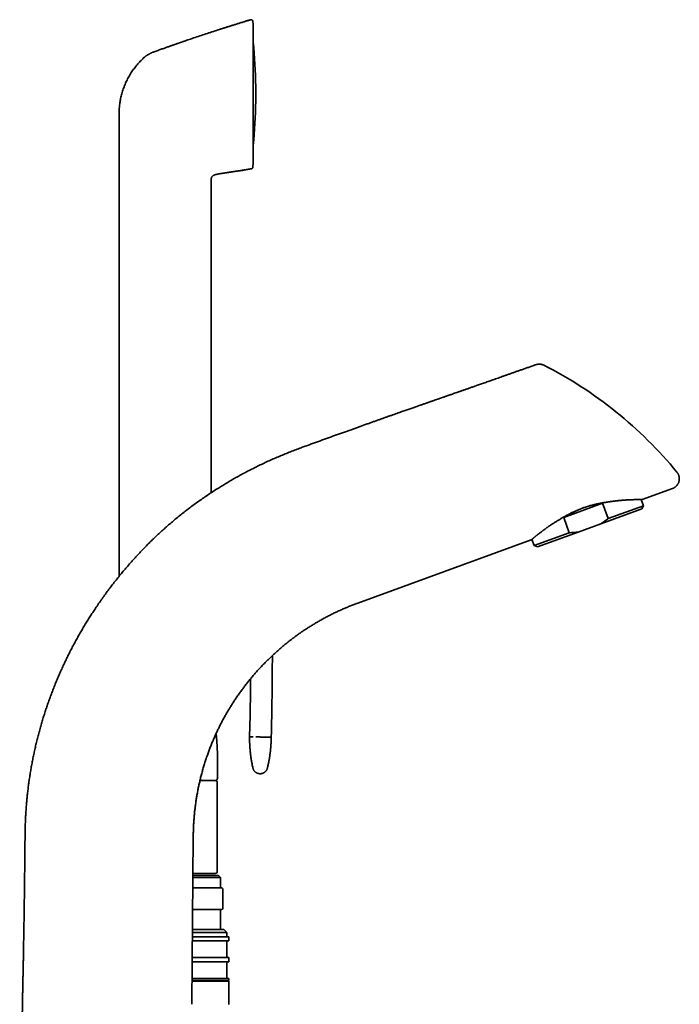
# Model space of a CAD drawing. Header units: millimetres. Extents: x 8 to 756, y 12 to 1057.
# Tile 28 of 28: x 597 to 756, y 821 to 1057. Entities that reach past the tile are written whole.
import ezdxf

# ---------------------------------------------------------------- set-up
doc = ezdxf.new("R2010")
doc.units = ezdxf.units.MM

msp = doc.modelspace()

# ---------------------------------------------------------------- linework, layer by layer
at = {"color": 7, "linetype": 'Continuous', "lineweight": 35}
for p, q in [((653.32, 1055.99), (653.26, 1056.62)), ((653.32, 1055.98), (653.26, 1056.61)), ((653.32, 1055.96), (653.32, 1055.97)), ((653.33, 1022.56), (653.33, 1055.96)), ((653.91, 1037.49), (653.91, 1041.02)), ((621.1, 1034.44), (621.1, 1021.78)), ((621.1, 1021.78), (621.1, 923.4)), ((653.23, 1021.67), (653.25, 1021.78)), ((653.24, 1021.78), (653.32, 1022.54)), ((653.25, 1021.78), (653.32, 1022.53)), ((653.32, 1022.55), (653.32, 1022.56)), ((643.25, 1018.99), (643.26, 1019.05)), ((645.08, 1020.04), (645.13, 1020.05)), ((645.08, 1020.04), (645.13, 1020.05)), ((652.82, 1021.24), (652.82, 1021.25)), ((643.22, 943.49), (643.22, 1018.59)), ((643.23, 1018.88), (643.24, 1018.93)), ((753.99, 944.49), (746.68, 941.83)), ((737.23, 940.96), (727.88, 937.56)), ((737.23, 940.96), (738.57, 937.3)), ((747, 940.37), (746.47, 941.83)), ((746.64, 939.6), (736.82, 936.02)), ((738.57, 937.3), (747, 940.37)), ((746.64, 939.6), (747, 940.37)), ((729.22, 933.89), (727.88, 937.56)), ((720.78, 930.82), (729.22, 933.89)), ((731.38, 934.04), (721.55, 930.46)), ((736.82, 936.02), (731.38, 934.04)), ((720.09, 932.15), (678.4, 916.97)), ((720.25, 932.28), (720.78, 930.82)), ((720.78, 930.82), (721.55, 930.46)), ((644.72, 874.88), (644.72, 877.38)), ((644.69, 852.58), (644.69, 873.88)), ((644.19, 852.08), (638.84, 852.08)), ((638.84, 851.58), (644.99, 851.58)), ((645.49, 851.08), (644.99, 851.58)), ((645.49, 851.08), (638.83, 851.08)), ((645.49, 848.58), (645.49, 851.08)), ((638.81, 848.58), (645.69, 848.58)), ((645.99, 843.68), (645.99, 848.28)), ((645.69, 843.38), (638.77, 843.38)), ((645.49, 838.58), (645.49, 843.38)), ((646.99, 837.88), (638.72, 837.88)), ((638.73, 838.58), (646.29, 838.58)), ((646.99, 837.88), (646.29, 838.58)), ((646.99, 836.88), (646.99, 837.88)), ((647.49, 835.88), (638.7, 835.88)), ((638.71, 836.88), (647.49, 836.88)), ((646.99, 831.88), (646.99, 835.88)), ((647.49, 835.88), (647.49, 836.88)), ((647.49, 830.88), (638.66, 830.88)), ((647.49, 831.88), (638.67, 831.88)), ((646.99, 826.88), (646.99, 830.88)), ((647.49, 830.88), (647.49, 831.88)), ((647.49, 826.88), (638.62, 826.88)), ((647.49, 826.38), (638.62, 826.38)), ((647.49, 826.18), (638.62, 826.18)), ((646.99, 826.18), (646.99, 826.38)), ((647.49, 826.38), (647.49, 826.88)), ((647.49, 820.58), (647.49, 826.18))]:
    msp.add_line(p, q, dxfattribs=at)
at = {"color": 7, "linetype": 'Continuous', "lineweight": 35, "flags": 128}
msp.add_lwpolyline([(638.57, 820.65), (638.74, 840.88), (638.92, 861.11)], dxfattribs=at)
at = {"color": 7, "linetype": 'Continuous', "lineweight": 35}
for centre, radius, start, end in [((653.03, 1055.96), 0.3, 0, 2.4258), ((523.92, 1039.26), 130, 0.7841, 5.477), ((652.91, 1041.02), 1, 0, 0.7841), ((523.92, 1039.26), 130, 354.523, 359.2159), ((652.91, 1037.49), 1, 359.2159, 0), ((653.03, 1022.56), 0.3, 356.1665, 0), ((677.79, 884.96), 100, 39.3922, 63.0414), ((-127.67, 905.56), 785.58, 358.48658, 359.91436), ((644.22, 874.88), 0.5, 270, 0), ((644.19, 873.88), 0.5, 0, 90), ((644.19, 852.58), 0.5, 270, 0), ((645.69, 848.28), 0.3, 0, 90), ((645.69, 843.68), 0.3, 270, 0)]:
    msp.add_arc(centre, radius, start, end, dxfattribs=at)
msp.add_ellipse((735.14, 932.17), major_axis=(13.11, 4.77), ratio=0.578947, start_param=1.206076, end_param=1.935516, dxfattribs=at)
for points, knots in [([(652.61, 1057.04), (651.63, 1056.74), (649.66, 1056.13), (646.71, 1055.2), (643.77, 1054.25), (640.84, 1053.28), (638.52, 1052.51), (637.18, 1052.05), (636.82, 1051.92)], [0, 0, 0, 0, 0.186137, 0.372274, 0.558412, 0.744549, 0.930686, 1, 1, 1, 1]), ([(652.61, 1057.04), (652.56, 1057.02), (652.34, 1056.95), (651.97, 1056.84), (651.5, 1056.7), (651.06, 1056.56), (650.63, 1056.42), (650.22, 1056.3), (649.83, 1056.18), (649.45, 1056.06), (649.1, 1055.95), (648.75, 1055.84), (648.42, 1055.73), (648.11, 1055.64), (647.82, 1055.54), (647.54, 1055.46), (647.28, 1055.37), (647.05, 1055.3), (646.84, 1055.23), (646.65, 1055.17), (646.48, 1055.12), (646.32, 1055.07), (646.17, 1055.02), (646.04, 1054.98), (645.93, 1054.94), (645.82, 1054.91), (645.74, 1054.88), (645.67, 1054.86), (645.62, 1054.84), (645.57, 1054.83), (645.54, 1054.81), (645.49, 1054.8), (645.44, 1054.78), (645.38, 1054.77), (645.33, 1054.75), (645.28, 1054.74), (645.26, 1054.73), (645.24, 1054.73)], [0, 0, 0, 0, 0.021822, 0.08535, 0.146601, 0.205576, 0.262274, 0.315743, 0.367018, 0.416096, 0.462979, 0.508556, 0.551847, 0.592852, 0.631572, 0.668006, 0.702155, 0.734018, 0.76048, 0.785128, 0.807962, 0.828982, 0.848189, 0.865287, 0.880636, 0.894235, 0.906085, 0.913897, 0.920712, 0.92701, 0.931677, 0.936388, 0.946246, 0.957175, 0.969599, 0.983809, 1, 1, 1, 1]), ([(653.26, 1056.62), (653.26, 1056.63), (653.25, 1056.67), (653.24, 1056.72), (653.22, 1056.77), (653.19, 1056.81), (653.16, 1056.86), (653.13, 1056.91), (653.08, 1056.95), (653.04, 1056.98), (652.99, 1057.01), (652.93, 1057.03), (652.88, 1057.05), (652.82, 1057.06), (652.77, 1057.07), (652.71, 1057.06), (652.66, 1057.06), (652.63, 1057.05), (652.61, 1057.04)], [0, 0, 0, 0, 0.05595, 0.11427, 0.174787, 0.237264, 0.301403, 0.366849, 0.433195, 0.5, 0.566805, 0.633151, 0.698597, 0.762736, 0.825213, 0.88573, 0.94405, 1, 1, 1, 1]), ([(652.61, 1057.04), (652.61, 1057.04), (652.61, 1057.04), (652.61, 1057.04), (652.61, 1057.04), (652.61, 1057.04)], [0, 0, 0, 0, 0.298993, 0.668604, 1, 1, 1, 1]), ([(636.82, 1051.93), (636.81, 1051.92), (636.79, 1051.91), (636.75, 1051.9), (636.72, 1051.89), (636.69, 1051.88), (636.67, 1051.87), (636.64, 1051.86), (636.62, 1051.85), (636.6, 1051.84), (636.57, 1051.83), (636.54, 1051.82), (636.5, 1051.81), (636.44, 1051.79), (636.37, 1051.76), (636.28, 1051.73), (636.17, 1051.7), (636.05, 1051.66), (635.92, 1051.61), (635.77, 1051.56), (635.61, 1051.5), (635.44, 1051.44), (635.25, 1051.38), (635.04, 1051.31), (634.8, 1051.22), (634.54, 1051.13), (634.25, 1051.03), (633.95, 1050.93), (633.64, 1050.82), (633.31, 1050.7), (632.96, 1050.58), (632.6, 1050.45), (632.22, 1050.32), (631.81, 1050.18), (631.39, 1050.03), (630.95, 1049.87), (630.49, 1049.7), (630.01, 1049.53), (629.57, 1049.37), (629.28, 1049.27), (629.16, 1049.23)], [0, 0, 0, 0, 0.012991, 0.024222, 0.03372, 0.039732, 0.044821, 0.049035, 0.052455, 0.055234, 0.058539, 0.062676, 0.067773, 0.075011, 0.083582, 0.095234, 0.10869, 0.12395, 0.141015, 0.159885, 0.180174, 0.202203, 0.225973, 0.251483, 0.282699, 0.316177, 0.351918, 0.389922, 0.430189, 0.47194, 0.515873, 0.561988, 0.610286, 0.661819, 0.715624, 0.7717, 0.830048, 0.890668, 0.953559, 1, 1, 1, 1]), ([(622.31, 1040.98), (622.38, 1041.16), (622.53, 1041.52), (622.76, 1042.05), (623.02, 1042.58), (623.28, 1043.1), (623.57, 1043.61), (623.87, 1044.1), (624.19, 1044.59), (624.52, 1045.07), (624.87, 1045.54), (625.23, 1046), (625.61, 1046.44), (626, 1046.88), (626.4, 1047.3), (626.68, 1047.56), (626.82, 1047.7)], [0, 0, 0, 0, 0.071429, 0.142858, 0.214286, 0.285714, 0.357143, 0.428572, 0.500001, 0.571431, 0.642859, 0.714287, 0.785714, 0.857142, 0.928571, 1, 1, 1, 1]), ([(628.72, 1049.04), (628.66, 1049.01), (628.54, 1048.95), (628.38, 1048.86), (628.23, 1048.77), (628.12, 1048.71), (628.05, 1048.66), (628.01, 1048.64), (627.98, 1048.62), (627.94, 1048.6), (627.91, 1048.58), (627.87, 1048.55), (627.82, 1048.52), (627.76, 1048.48), (627.68, 1048.43), (627.61, 1048.37), (627.52, 1048.3), (627.42, 1048.23), (627.33, 1048.16), (627.25, 1048.09), (627.15, 1048), (627, 1047.87), (626.88, 1047.76), (626.82, 1047.7)], [0, 0, 0, 0, 0.08756, 0.168985, 0.244014, 0.31247, 0.33131, 0.349591, 0.367313, 0.38448, 0.401093, 0.416222, 0.443748, 0.479373, 0.514938, 0.556065, 0.602781, 0.655122, 0.71313, 0.751284, 0.789497, 0.894789, 1, 1, 1, 1]), ([(628.72, 1049.04), (628.79, 1049.08), (628.94, 1049.15), (629.09, 1049.2), (629.16, 1049.23)], [0, 0, 0, 0, 0.5004397, 1, 1, 1, 1]), ([(629.16, 1049.23), (629.16, 1049.23), (629.16, 1049.23), (629.16, 1049.23), (629.16, 1049.23)], [0, 0, 0, 0, 0.455531, 1, 1, 1, 1]), ([(621.1, 1034.44), (621.1, 1034.62), (621.1, 1034.98), (621.13, 1035.51), (621.17, 1036.04), (621.22, 1036.58), (621.29, 1037.11), (621.38, 1037.63), (621.48, 1038.18), (621.61, 1038.73), (621.76, 1039.3), (621.92, 1039.87), (622.11, 1040.43), (622.24, 1040.79), (622.31, 1040.98)], [0, 0, 0, 0, 0.08, 0.160001, 0.240001, 0.320002, 0.400002, 0.480002, 0.560001, 0.648001, 0.736, 0.824, 0.912, 1, 1, 1, 1]), ([(652.82, 1021.24), (652.85, 1021.25), (652.9, 1021.26), (652.98, 1021.3), (653.06, 1021.35), (653.12, 1021.41), (653.17, 1021.48), (653.2, 1021.55), (653.23, 1021.62), (653.23, 1021.67), (653.23, 1021.69)], [0, 0, 0, 0, 0.132564, 0.267022, 0.401143, 0.532718, 0.659763, 0.780677, 0.894313, 1, 1, 1, 1]), ([(652.82, 1021.24), (652.84, 1021.24), (652.89, 1021.25), (652.97, 1021.28), (653.04, 1021.33), (653.1, 1021.38), (653.15, 1021.45), (653.2, 1021.52), (653.22, 1021.6), (653.23, 1021.65), (653.23, 1021.68)], [0, 0, 0, 0, 0.119158, 0.243186, 0.370688, 0.5, 0.629312, 0.756814, 0.880842, 1, 1, 1, 1]), ([(653.23, 1021.68), (653.23, 1021.68), (653.23, 1021.68), (653.23, 1021.69), (653.23, 1021.69)], [0, 0, 0, 0, 0.871592, 1, 1, 1, 1]), ([(643.23, 1018.88), (643.23, 1018.9), (643.24, 1018.96), (643.26, 1019.05), (643.29, 1019.15), (643.34, 1019.26), (643.4, 1019.35), (643.48, 1019.44), (643.56, 1019.52), (643.65, 1019.59), (643.74, 1019.65), (643.87, 1019.72), (644.02, 1019.79), (644.2, 1019.85), (644.39, 1019.91), (644.58, 1019.95), (644.77, 1019.99), (644.94, 1020.02), (645.04, 1020.03), (645.08, 1020.04)], [0, 0, 0, 0, 0.022269, 0.070203, 0.118164, 0.166062, 0.21401, 0.262094, 0.310155, 0.358028, 0.405892, 0.453841, 0.536096, 0.618423, 0.700684, 0.782801, 0.864803, 0.946818, 1, 1, 1, 1]), ([(645.13, 1020.05), (645.85, 1020.15), (647.29, 1020.36), (649.29, 1020.67), (651.13, 1020.96), (652.25, 1021.14), (652.82, 1021.24)], [0, 0, 0, 0, 0.28, 0.56, 0.78, 1, 1, 1, 1]), ([(645.33, 1020.07), (645.34, 1020.08), (645.35, 1020.08), (645.38, 1020.08), (645.41, 1020.09), (645.45, 1020.1), (645.48, 1020.1), (645.52, 1020.11), (645.56, 1020.12), (645.6, 1020.13), (645.63, 1020.13), (645.66, 1020.14), (645.7, 1020.14), (645.74, 1020.15), (645.8, 1020.16), (645.87, 1020.17), (645.96, 1020.18), (646.06, 1020.2), (646.18, 1020.21), (646.32, 1020.24), (646.5, 1020.26), (646.69, 1020.29), (646.91, 1020.32), (647.14, 1020.36), (647.39, 1020.4), (647.67, 1020.44), (647.96, 1020.48), (648.27, 1020.53), (648.6, 1020.58), (648.94, 1020.63), (649.31, 1020.69), (649.69, 1020.75), (650.1, 1020.81), (650.53, 1020.88), (650.98, 1020.95), (651.44, 1021.03), (651.93, 1021.1), (652.39, 1021.18), (652.69, 1021.23), (652.82, 1021.25)], [0, 0, 0, 0, 0.016939, 0.03231, 0.046153, 0.058528, 0.069516, 0.077699, 0.085095, 0.091834, 0.096559, 0.101096, 0.105543, 0.110003, 0.117666, 0.126833, 0.137563, 0.149855, 0.16371, 0.183227, 0.205184, 0.229584, 0.256424, 0.285814, 0.317662, 0.351968, 0.388733, 0.427957, 0.468872, 0.512159, 0.557817, 0.605846, 0.657299, 0.711221, 0.767611, 0.82647, 0.887796, 0.951591, 1, 1, 1, 1]), ([(643.22, 1018.59), (643.22, 1018.63), (643.22, 1018.71), (643.22, 1018.8), (643.23, 1018.86), (643.23, 1018.88)], [0, 0, 0, 0, 0.391196, 0.782146, 1, 1, 1, 1]), ([(721.15, 974.21), (721.12, 974.2), (720.81, 974.09), (720.22, 973.89), (719.4, 973.59), (718.59, 973.31), (717.81, 973.03), (717.05, 972.77), (716.3, 972.5), (715.56, 972.24), (714.84, 971.99), (714.14, 971.74), (713.45, 971.5), (712.79, 971.26), (712.14, 971.03), (711.51, 970.81), (710.9, 970.6), (710.31, 970.39), (709.73, 970.19), (709.18, 969.99), (708.64, 969.81), (708.12, 969.62), (707.64, 969.45), (707.18, 969.3), (706.76, 969.15), (706.35, 969), (705.95, 968.86), (705.57, 968.73), (705.2, 968.6), (704.84, 968.47), (704.48, 968.35), (704.14, 968.23), (703.82, 968.12), (703.52, 968.01), (703.23, 967.91), (702.97, 967.82), (702.73, 967.74), (702.38, 967.62), (701.95, 967.46), (701.41, 967.28), (700.98, 967.13), (700.64, 967.01), (700.4, 966.92), (700.15, 966.84), (699.91, 966.75), (699.68, 966.67), (699.45, 966.59), (699.22, 966.51), (698.99, 966.43), (698.78, 966.36), (698.6, 966.3), (698.46, 966.25), (698.35, 966.21), (698.24, 966.17), (698.13, 966.13), (698, 966.09), (697.85, 966.04), (697.69, 965.98), (697.52, 965.92), (697.34, 965.86), (697.13, 965.79), (696.91, 965.71), (696.68, 965.63), (696.43, 965.54), (696.17, 965.45), (695.9, 965.36), (695.6, 965.25), (695.3, 965.15), (694.98, 965.04), (694.65, 964.92), (694.3, 964.8), (693.94, 964.67), (693.56, 964.54), (693.18, 964.41), (692.78, 964.27), (692.36, 964.12), (691.93, 963.97), (691.48, 963.82), (691.02, 963.65), (690.54, 963.48), (690.04, 963.31), (689.53, 963.13), (688.99, 962.94), (688.41, 962.74), (687.79, 962.52), (687.15, 962.29), (686.49, 962.06), (685.82, 961.83), (685.14, 961.59), (684.44, 961.34), (683.73, 961.09), (682.99, 960.82), (682.23, 960.55), (681.45, 960.28), (680.65, 959.99), (679.83, 959.7), (678.99, 959.4), (678.13, 959.1), (677.26, 958.78), (676.37, 958.46), (675.46, 958.14), (674.53, 957.81), (673.58, 957.47), (672.62, 957.12), (671.63, 956.76), (670.66, 956.41), (669.7, 956.07), (668.75, 955.72), (667.79, 955.38), (666.81, 955.02), (665.82, 954.66), (665.15, 954.42), (664.81, 954.29)], [0, 0, 0, 0, 0.0015468, 0.0166225, 0.0313692, 0.0455321, 0.0593774, 0.0729051, 0.0861151, 0.0992673, 0.1120885, 0.1245788, 0.1367383, 0.1485667, 0.1600642, 0.1712306, 0.182066, 0.1925703, 0.2027436, 0.2125858, 0.2220968, 0.2312768, 0.2401256, 0.2479462, 0.2554885, 0.2627525, 0.2697383, 0.2764459, 0.2828752, 0.2895574, 0.2959099, 0.3019327, 0.3076258, 0.3129892, 0.3179359, 0.3225646, 0.3268798, 0.3310543, 0.3407826, 0.3502136, 0.3593474, 0.3638029, 0.368184, 0.3724909, 0.3767234, 0.3808549, 0.3847796, 0.3891253, 0.3931685, 0.396909, 0.400347, 0.402413, 0.404352, 0.4062149, 0.40829, 0.4106225, 0.413164, 0.4159538, 0.4189919, 0.4222783, 0.4258877, 0.4297557, 0.4338822, 0.4382673, 0.4429108, 0.4478129, 0.4529736, 0.4583808, 0.4640454, 0.4699675, 0.4761471, 0.4825842, 0.489157, 0.4959781, 0.5030477, 0.5103656, 0.5180889, 0.5260709, 0.5343114, 0.5428107, 0.5515686, 0.5605851, 0.5698603, 0.5805318, 0.5915265, 0.6028441, 0.6144849, 0.6264486, 0.6385132, 0.6508893, 0.6635771, 0.6765764, 0.6901623, 0.7040725, 0.7183072, 0.7328663, 0.7477498, 0.7629576, 0.7784898, 0.7943464, 0.8105273, 0.8270324, 0.8438619, 0.8610156, 0.8784935, 0.8962956, 0.9128989, 0.9297746, 0.9469226, 0.9643428, 0.9820353, 1, 1, 1, 1]), ([(723.12, 974.09), (723.08, 974.11), (722.99, 974.15), (722.87, 974.21), (722.75, 974.25), (722.64, 974.28), (722.54, 974.3), (722.45, 974.32), (722.38, 974.33), (722.31, 974.34), (722.24, 974.35), (722.16, 974.35), (722.06, 974.36), (721.94, 974.36), (721.81, 974.35), (721.66, 974.34), (721.5, 974.31), (721.33, 974.27), (721.21, 974.23), (721.15, 974.21)], [0, 0, 0, 0, 0.072703, 0.140111, 0.201946, 0.257985, 0.308057, 0.351305, 0.388588, 0.419848, 0.450359, 0.492379, 0.542244, 0.599923, 0.665333, 0.738328, 0.818679, 0.906054, 1, 1, 1, 1]), ([(664.81, 954.29), (664.38, 954.14), (663.52, 953.82), (662.23, 953.32), (660.95, 952.8), (659.67, 952.27), (658.4, 951.73), (657.15, 951.17), (655.91, 950.59), (654.68, 950.01), (653.5, 949.42), (652.37, 948.85), (651.29, 948.28), (650.21, 947.7), (649.14, 947.11), (648.08, 946.5), (647.02, 945.88), (645.98, 945.25), (644.89, 944.57), (643.76, 943.85), (642.59, 943.08), (641.44, 942.29), (640.29, 941.49), (639.17, 940.68), (638.06, 939.86), (636.97, 939.03), (635.9, 938.18), (634.88, 937.35), (633.9, 936.53), (632.98, 935.74), (632.06, 934.93), (631.16, 934.12), (630.26, 933.29), (629.38, 932.45), (628.51, 931.61), (627.94, 931.03), (627.66, 930.75)], [0, 0, 0, 0, 0.0310855, 0.0622206, 0.0934018, 0.1246253, 0.1558875, 0.1866256, 0.2173938, 0.2481886, 0.2790064, 0.3065388, 0.3340841, 0.3616429, 0.3892157, 0.4168004, 0.444395, 0.4719974, 0.4996056, 0.5310934, 0.5625831, 0.5940714, 0.6255555, 0.6570322, 0.6879354, 0.7188213, 0.7496872, 0.7805309, 0.8080494, 0.8355469, 0.8630216, 0.8904721, 0.9178968, 0.945294, 0.9726623, 1, 1, 1, 1]), ([(755.07, 948.42), (755.1, 948.38), (755.17, 948.29), (755.26, 948.15), (755.35, 948), (755.43, 947.84), (755.49, 947.67), (755.55, 947.5), (755.59, 947.31), (755.62, 947.12), (755.64, 946.91), (755.64, 946.7), (755.62, 946.49), (755.58, 946.29), (755.52, 946.08), (755.45, 945.88), (755.36, 945.69), (755.26, 945.51), (755.14, 945.34), (755.01, 945.18), (754.88, 945.04), (754.73, 944.91), (754.59, 944.8), (754.44, 944.7), (754.29, 944.62), (754.14, 944.54), (754.04, 944.51), (753.99, 944.49)], [0, 0, 0, 0, 0.034066, 0.069221, 0.105435, 0.142666, 0.18086, 0.21995, 0.259855, 0.300482, 0.3437, 0.387462, 0.43162, 0.476023, 0.520513, 0.564928, 0.609112, 0.652909, 0.696175, 0.738775, 0.780587, 0.821504, 0.85918, 0.895913, 0.931653, 0.966358, 1, 1, 1, 1]), ([(739.86, 941.45), (739.74, 941.43), (739.49, 941.4), (739.11, 941.34), (738.72, 941.29), (738.33, 941.23), (737.94, 941.17), (737.54, 941.1), (737.13, 941.03), (736.71, 940.95), (736.28, 940.87), (735.85, 940.78), (735.41, 940.68), (734.96, 940.57), (734.5, 940.45), (734.03, 940.32), (733.57, 940.18), (733.13, 940.04), (732.73, 939.9), (732.36, 939.77), (731.98, 939.63), (731.6, 939.48), (731.23, 939.33), (730.85, 939.16), (730.49, 939), (730.16, 938.85), (729.86, 938.7), (729.53, 938.54), (729.19, 938.36), (728.83, 938.17), (728.48, 937.98), (728.13, 937.79), (727.8, 937.6), (727.5, 937.43), (727.22, 937.26), (726.92, 937.08), (726.62, 936.9), (726.3, 936.71), (726, 936.52), (725.79, 936.39), (725.69, 936.33)], [0, 0, 0, 0, 0.027322, 0.054645, 0.082126, 0.109614, 0.137096, 0.164471, 0.191845, 0.220251, 0.248665, 0.27707, 0.306253, 0.335436, 0.365964, 0.396514, 0.427063, 0.457589, 0.481979, 0.506369, 0.531729, 0.557096, 0.582457, 0.608535, 0.634614, 0.656124, 0.677638, 0.699148, 0.725346, 0.751563, 0.777788, 0.804006, 0.830207, 0.852372, 0.87454, 0.896705, 0.922487, 0.94827, 0.974135, 1, 1, 1, 1]), ([(746.68, 941.83), (746.68, 941.83), (746.68, 941.83), (746.67, 941.83), (746.66, 941.83), (746.64, 941.83), (746.61, 941.83), (746.57, 941.83), (746.52, 941.83), (746.47, 941.83), (746.41, 941.83), (746.35, 941.83), (746.29, 941.83), (746.21, 941.83), (746.12, 941.83), (746.03, 941.83), (745.93, 941.83), (745.83, 941.83), (745.73, 941.83), (745.6, 941.83), (745.43, 941.83), (745.24, 941.83), (745.08, 941.83), (744.94, 941.82), (744.79, 941.82), (744.63, 941.82), (744.45, 941.81), (744.26, 941.81), (744.06, 941.8), (743.87, 941.79), (743.69, 941.78), (743.51, 941.77), (743.32, 941.76), (743.09, 941.75), (742.8, 941.74), (742.51, 941.72), (742.25, 941.7), (742.03, 941.68), (741.81, 941.66), (741.57, 941.64), (741.32, 941.62), (741.04, 941.59), (740.75, 941.56), (740.46, 941.52), (740.16, 941.49), (739.96, 941.46), (739.86, 941.45)], [0, 0, 0, 0, 0.019043, 0.038086, 0.057161, 0.076236, 0.09927, 0.122304, 0.145395, 0.168486, 0.18785, 0.207214, 0.226612, 0.24601, 0.269322, 0.292648, 0.31267, 0.332692, 0.35275, 0.372807, 0.40647, 0.440174, 0.460813, 0.481452, 0.502128, 0.522803, 0.547188, 0.571587, 0.595084, 0.618594, 0.638772, 0.658949, 0.679159, 0.699368, 0.733267, 0.767203, 0.787947, 0.808692, 0.829471, 0.850249, 0.874734, 0.899233, 0.924394, 0.949554, 0.974777, 1, 1, 1, 1]), ([(725.69, 936.33), (725.62, 936.28), (725.48, 936.19), (725.26, 936.05), (725.05, 935.92), (724.84, 935.78), (724.64, 935.64), (724.44, 935.51), (724.24, 935.37), (724.05, 935.24), (723.86, 935.11), (723.67, 934.97), (723.49, 934.84), (723.31, 934.71), (723.14, 934.58), (722.97, 934.45), (722.8, 934.33), (722.61, 934.19), (722.41, 934.03), (722.19, 933.87), (721.98, 933.71), (721.8, 933.57), (721.65, 933.45), (721.53, 933.35), (721.41, 933.26), (721.3, 933.16), (721.19, 933.07), (721.08, 932.99), (720.98, 932.9), (720.89, 932.82), (720.8, 932.75), (720.7, 932.67), (720.61, 932.59), (720.53, 932.51), (720.44, 932.44), (720.37, 932.38), (720.31, 932.33), (720.25, 932.28), (720.2, 932.24), (720.16, 932.2), (720.13, 932.18), (720.1, 932.16), (720.09, 932.15), (720.09, 932.15), (720.09, 932.15)], [0, 0, 0, 0, 0.020764, 0.041537, 0.062379, 0.08322, 0.104097, 0.124975, 0.146113, 0.167251, 0.188427, 0.209602, 0.231043, 0.252484, 0.273963, 0.295443, 0.316995, 0.338558, 0.36974, 0.400922, 0.432229, 0.463535, 0.484688, 0.50584, 0.527032, 0.548224, 0.569698, 0.591173, 0.612689, 0.634206, 0.655803, 0.677411, 0.703876, 0.730347, 0.756812, 0.783478, 0.810149, 0.836815, 0.863903, 0.890996, 0.918083, 0.945387, 0.972696, 1, 1, 1, 1]), ([(736.82, 936.02), (736.97, 936.12), (737.27, 936.31), (737.71, 936.63), (738.15, 936.95), (738.43, 937.18), (738.57, 937.3)], [0, 0, 0, 0, 0.249313, 0.498922, 0.749343, 1, 1, 1, 1]), ([(729.22, 933.89), (729.38, 933.89), (729.71, 933.9), (730.21, 933.92), (730.71, 933.96), (731.1, 934), (731.32, 934.03), (731.38, 934.04)], [0, 0, 0, 0, 0.229972, 0.460117, 0.690843, 0.921789, 1, 1, 1, 1]), ([(627.66, 930.75), (627.35, 930.43), (626.74, 929.8), (625.83, 928.84), (624.93, 927.87), (624.05, 926.88), (623.17, 925.88), (622.31, 924.87), (621.45, 923.84), (620.6, 922.79), (619.74, 921.7), (618.88, 920.58), (618.04, 919.45), (617.21, 918.31), (616.4, 917.15), (615.64, 916.04), (614.93, 914.97), (614.27, 913.95), (613.62, 912.92), (612.98, 911.89), (612.36, 910.85), (611.75, 909.81), (611.16, 908.77), (610.58, 907.72), (610.01, 906.65), (609.45, 905.58), (608.9, 904.48), (608.36, 903.38), (607.83, 902.27), (607.32, 901.16), (606.82, 900.04), (606.34, 898.91), (605.86, 897.78), (605.41, 896.64), (604.97, 895.5), (604.54, 894.35), (604.13, 893.2), (603.73, 892.06), (603.35, 890.92), (602.99, 889.77), (602.64, 888.62), (602.29, 887.45), (601.97, 886.27), (601.65, 885.09), (601.35, 883.9), (601.07, 882.71), (600.8, 881.52), (600.55, 880.33), (600.31, 879.14), (600.08, 877.95), (599.88, 876.76), (599.68, 875.56), (599.51, 874.37), (599.34, 873.19), (599.2, 872.02), (599.07, 870.85), (598.95, 869.66), (598.84, 868.48), (598.75, 867.28), (598.68, 866.09), (598.62, 864.89), (598.57, 863.7), (598.54, 862.51), (598.53, 861.72), (598.52, 861.33)], [0, 0, 0, 0, 0.017065, 0.034173, 0.051325, 0.068518, 0.08575, 0.103021, 0.120328, 0.137669, 0.155873, 0.17411, 0.192381, 0.210682, 0.229011, 0.247367, 0.263086, 0.278822, 0.294573, 0.310339, 0.326117, 0.341625, 0.357146, 0.372679, 0.388222, 0.404092, 0.419972, 0.435859, 0.451752, 0.467651, 0.483555, 0.499461, 0.515335, 0.53121, 0.547085, 0.562958, 0.578828, 0.594411, 0.60999, 0.625563, 0.641129, 0.657004, 0.67287, 0.688722, 0.704561, 0.720383, 0.736189, 0.751978, 0.767713, 0.783429, 0.799124, 0.814798, 0.830449, 0.845798, 0.861124, 0.876425, 0.891701, 0.907261, 0.922793, 0.938297, 0.95377, 0.969212, 0.984622, 1, 1, 1, 1]), ([(678.4, 916.97), (678.11, 916.86), (677.53, 916.65), (676.66, 916.31), (675.8, 915.96), (674.94, 915.59), (674.09, 915.21), (673.25, 914.83), (672.42, 914.43), (671.6, 914.01), (670.78, 913.58), (669.96, 913.14), (669.14, 912.68), (668.32, 912.21), (667.52, 911.72), (666.72, 911.22), (665.93, 910.71), (665.14, 910.18), (664.37, 909.65), (663.6, 909.1), (662.85, 908.54), (662.1, 907.97), (661.36, 907.39), (660.64, 906.79), (659.91, 906.18), (659.19, 905.56), (658.48, 904.92), (657.9, 904.38), (657.45, 903.95), (657.12, 903.64), (656.8, 903.32), (656.48, 903.01), (656.27, 902.79), (656.16, 902.69)], [0, 0, 0, 0, 0.034865, 0.069785, 0.104758, 0.139778, 0.174843, 0.209319, 0.24383, 0.278371, 0.312938, 0.348233, 0.383547, 0.418875, 0.454213, 0.489557, 0.524902, 0.560244, 0.595578, 0.630901, 0.666208, 0.701494, 0.736756, 0.771988, 0.807187, 0.843286, 0.879341, 0.915347, 0.932303, 0.949247, 0.966178, 0.983096, 1, 1, 1, 1]), ([(656.16, 902.69), (655.93, 902.45), (655.47, 901.98), (654.79, 901.25), (654.12, 900.51), (653.47, 899.76), (652.82, 899), (652.18, 898.22), (651.56, 897.43), (650.94, 896.62), (650.32, 895.78), (649.7, 894.92), (649.13, 894.08), (648.77, 893.53), (648.6, 893.28)], [0, 0, 0, 0, 0.08184, 0.163932, 0.246266, 0.328832, 0.411618, 0.494615, 0.577811, 0.661196, 0.748741, 0.836468, 0.924363, 1, 1, 1, 1]), ([(652.68, 898.83), (652.68, 898.73), (652.68, 897.53), (652.65, 895.18), (652.6, 891.77), (652.53, 888.31), (652.47, 886.01), (652.44, 884.86)], [0, 0, 0, 0, 0.0212056, 0.2574714, 0.5049864, 0.7524969, 1, 1, 1, 1]), ([(644.94, 886.79), (645, 886.91), (645.2, 887.33), (645.56, 888.04), (646.01, 888.9), (646.48, 889.76), (646.95, 890.59), (647.43, 891.4), (647.91, 892.18), (648.3, 892.81), (648.53, 893.17), (648.6, 893.27)], [0, 0, 0, 0, 0.055587, 0.186751, 0.317828, 0.4488, 0.579649, 0.702894, 0.826, 0.948953, 1, 1, 1, 1]), ([(648.4, 892.96), (648.4, 892.96), (648.48, 893.09), (648.56, 893.21), (648.65, 893.34)], [0, 0, 0, 0, 0.000041, 1, 1, 1, 1]), ([(644.94, 886.79), (644.91, 886.73), (644.73, 886.36), (644.41, 885.67), (643.98, 884.73), (643.58, 883.8), (643.2, 882.86), (642.83, 881.92), (642.47, 880.95), (642.13, 879.95), (641.79, 878.94), (641.47, 877.91), (641.17, 876.88), (640.89, 875.85), (640.63, 874.84), (640.4, 873.84), (640.18, 872.85), (639.99, 871.87), (639.81, 870.89), (639.64, 869.9), (639.5, 868.91), (639.37, 867.93), (639.25, 866.94), (639.16, 865.95), (639.07, 864.93), (639.01, 863.89), (638.96, 862.85), (638.93, 862.03), (638.93, 861.56), (638.92, 861.39), (638.92, 861.35), (638.92, 861.3), (638.92, 861.25), (638.92, 861.21), (638.92, 861.16), (638.92, 861.13), (638.92, 861.11)], [0, 0, 0, 0, 0.007095, 0.047471, 0.085553, 0.123641, 0.161731, 0.199817, 0.237893, 0.27826, 0.318603, 0.358917, 0.399195, 0.439431, 0.479617, 0.517457, 0.555243, 0.592969, 0.630631, 0.668223, 0.705741, 0.74318, 0.780534, 0.817798, 0.854969, 0.895743, 0.936391, 0.972053, 0.987712, 0.989468, 0.991224, 0.99298, 0.994735, 0.99649, 0.998245, 1, 1, 1, 1]), ([(644.94, 886.78), (645, 886.91), (645.06, 887.04), (645.12, 887.16), (645.12, 887.16)], [0, 0, 0, 0, 0.9999488, 1, 1, 1, 1]), ([(644.72, 877.38), (644.72, 877.65), (644.72, 878.19), (644.74, 878.99), (644.74, 879.79), (644.73, 880.59), (644.71, 881.38), (644.67, 882.16), (644.63, 882.94), (644.57, 883.71), (644.5, 884.58), (644.45, 885.23), (644.41, 885.63), (644.41, 885.66)], [0, 0, 0, 0, 0.097073, 0.194015, 0.290765, 0.387223, 0.483306, 0.577298, 0.670914, 0.764143, 0.856979, 0.989, 1, 1, 1, 1]), ([(652.44, 884.86), (652.44, 884.8), (652.44, 884.7), (652.44, 884.54), (652.44, 884.4), (652.44, 884.26), (652.44, 884.13), (652.45, 883.99), (652.45, 883.84), (652.45, 883.67), (652.46, 883.55), (652.46, 883.45), (652.46, 883.38), (652.47, 883.31), (652.47, 883.22), (652.47, 883.12), (652.48, 883.01), (652.48, 882.87), (652.49, 882.72), (652.5, 882.55), (652.52, 882.36), (652.53, 882.16), (652.55, 881.94), (652.57, 881.71), (652.59, 881.46), (652.61, 881.2), (652.64, 880.93), (652.68, 880.65), (652.71, 880.34), (652.76, 880.03), (652.8, 879.7), (652.86, 879.35), (652.92, 878.98), (652.99, 878.6), (653.06, 878.21), (653.14, 877.81), (653.2, 877.53), (653.23, 877.39)], [0, 0, 0, 0, 0.021869, 0.042258, 0.061372, 0.079489, 0.09661, 0.112748, 0.136401, 0.158025, 0.177618, 0.186653, 0.195545, 0.205693, 0.217238, 0.230177, 0.244514, 0.263203, 0.283832, 0.306403, 0.330915, 0.357868, 0.386834, 0.417814, 0.450807, 0.485813, 0.522153, 0.560434, 0.600653, 0.64281, 0.687822, 0.734846, 0.783879, 0.834916, 0.887953, 0.942983, 1, 1, 1, 1]), ([(652.44, 884.86), (652.44, 884.86), (652.45, 884.86), (652.47, 884.86), (652.51, 884.86), (652.56, 884.86), (652.63, 884.85), (652.71, 884.85), (652.8, 884.85), (652.9, 884.85), (653.02, 884.85), (653.15, 884.85), (653.25, 884.85), (653.29, 884.85)], [0, 0, 0, 0, 0.093098, 0.18629, 0.279559, 0.372891, 0.466269, 0.55968, 0.647768, 0.735857, 0.823934, 0.911986, 1, 1, 1, 1]), ([(653.92, 884.84), (653.96, 884.84), (654.05, 884.84), (654.18, 884.84), (654.32, 884.84), (654.46, 884.84), (654.61, 884.84), (654.75, 884.84), (654.9, 884.84), (654.99, 884.84), (655.04, 884.83)], [0, 0, 0, 0, 0.128371, 0.256828, 0.38483, 0.511835, 0.637322, 0.7608, 0.881824, 1, 1, 1, 1]), ([(656.16, 884.83), (656.11, 884.83), (656.03, 884.83), (655.9, 884.83), (655.76, 884.83), (655.62, 884.83), (655.47, 884.83), (655.33, 884.83), (655.18, 884.83), (655.09, 884.83), (655.04, 884.83)], [0, 0, 0, 0, 0.128371, 0.256828, 0.38483, 0.511835, 0.637322, 0.7608, 0.881824, 1, 1, 1, 1]), ([(656.16, 884.83), (656.2, 884.83), (656.28, 884.82), (656.38, 884.82), (656.48, 884.82), (656.57, 884.82), (656.64, 884.82), (656.7, 884.82), (656.75, 884.82), (656.77, 884.82), (656.78, 884.82)], [0, 0, 0, 0, 0.1319038, 0.2626546, 0.3917757, 0.5188408, 0.6434792, 0.765379, 0.8842857, 1, 1, 1, 1]), ([(656.72, 877.36), (656.75, 877.49), (656.81, 877.74), (656.89, 878.11), (656.97, 878.46), (657.04, 878.81), (657.1, 879.14), (657.16, 879.47), (657.22, 879.81), (657.27, 880.15), (657.32, 880.47), (657.36, 880.78), (657.39, 881.07), (657.43, 881.34), (657.45, 881.59), (657.48, 881.82), (657.5, 882.04), (657.52, 882.23), (657.53, 882.4), (657.54, 882.54), (657.55, 882.65), (657.56, 882.76), (657.56, 882.87), (657.57, 882.99), (657.58, 883.16), (657.6, 883.39), (657.61, 883.65), (657.62, 883.88), (657.62, 884.07), (657.63, 884.21), (657.63, 884.31), (657.63, 884.36), (657.63, 884.43), (657.63, 884.5), (657.64, 884.59), (657.64, 884.7), (657.64, 884.77), (657.64, 884.81)], [0, 0, 0, 0, 0.051942, 0.102094, 0.150449, 0.197005, 0.241756, 0.284699, 0.332987, 0.378755, 0.422002, 0.462725, 0.501675, 0.537994, 0.571681, 0.602736, 0.63116, 0.656951, 0.680112, 0.697367, 0.712803, 0.727231, 0.741962, 0.757012, 0.772382, 0.809874, 0.849139, 0.875975, 0.901403, 0.925125, 0.932728, 0.940138, 0.948091, 0.958031, 0.969997, 0.983987, 1, 1, 1, 1]), ([(656.78, 884.82), (656.84, 884.82), (656.94, 884.82), (657.07, 884.82), (657.2, 884.82), (657.3, 884.82), (657.4, 884.82), (657.47, 884.81), (657.53, 884.81), (657.58, 884.81), (657.61, 884.81), (657.63, 884.81), (657.64, 884.81), (657.64, 884.81)], [0, 0, 0, 0, 0.093349, 0.18674, 0.280158, 0.373587, 0.46701, 0.560413, 0.648446, 0.736434, 0.824365, 0.912224, 1, 1, 1, 1]), ([(653.23, 877.39), (653.25, 877.34), (653.27, 877.25), (653.32, 877.12), (653.37, 876.99), (653.43, 876.89), (653.49, 876.79), (653.55, 876.71), (653.61, 876.64), (653.66, 876.58), (653.72, 876.53), (653.77, 876.48), (653.83, 876.42), (653.9, 876.37), (653.99, 876.31), (654.09, 876.24), (654.2, 876.19), (654.31, 876.14), (654.42, 876.1), (654.55, 876.06), (654.68, 876.04), (654.82, 876.02), (654.92, 876.01), (654.97, 876.01)], [0, 0, 0, 0, 0.062538, 0.121969, 0.177821, 0.229691, 0.277246, 0.320219, 0.358407, 0.391661, 0.419885, 0.448564, 0.48241, 0.521412, 0.565527, 0.614663, 0.668661, 0.717209, 0.768785, 0.823158, 0.880045, 0.939117, 1, 1, 1, 1]), ([(654.97, 876.01), (655.02, 876.01), (655.12, 876.01), (655.26, 876.03), (655.39, 876.06), (655.51, 876.09), (655.62, 876.13), (655.72, 876.17), (655.8, 876.2), (655.87, 876.24), (655.93, 876.28), (655.99, 876.32), (656.06, 876.36), (656.13, 876.42), (656.21, 876.49), (656.29, 876.57), (656.37, 876.66), (656.45, 876.76), (656.52, 876.86), (656.58, 876.97), (656.64, 877.1), (656.69, 877.23), (656.71, 877.32), (656.72, 877.36)], [0, 0, 0, 0, 0.0631408, 0.1231315, 0.1794938, 0.2318279, 0.2798124, 0.3231998, 0.361808, 0.3955102, 0.4242234, 0.4526219, 0.4862364, 0.5250412, 0.5689636, 0.6178787, 0.6715972, 0.7198469, 0.7710523, 0.8249728, 0.8813254, 0.9397872, 1, 1, 1, 1]), ([(640.53, 874.38), (640.54, 874.38), (640.65, 874.38), (640.86, 874.38), (641.14, 874.38), (641.41, 874.38), (641.68, 874.38), (641.94, 874.38), (642.19, 874.38), (642.42, 874.38), (642.62, 874.38), (642.8, 874.38), (642.95, 874.38), (643.09, 874.38), (643.23, 874.38), (643.36, 874.38), (643.48, 874.38), (643.59, 874.38), (643.7, 874.38), (643.8, 874.38), (643.88, 874.38), (643.96, 874.38), (644.03, 874.38), (644.09, 874.38), (644.15, 874.38), (644.19, 874.38), (644.21, 874.38), (644.22, 874.38), (644.22, 874.38)], [0, 0, 0, 0, 0.005892, 0.047787, 0.08978, 0.134283, 0.178692, 0.223068, 0.267471, 0.31196, 0.35596, 0.390221, 0.424442, 0.458652, 0.492878, 0.527147, 0.561487, 0.597546, 0.633543, 0.669511, 0.705479, 0.741481, 0.777549, 0.812229, 0.859171, 0.906066, 0.952985, 1, 1, 1, 1]), ([(598.52, 861.33), (598.52, 860.8), (598.51, 859.74), (598.5, 858.17), (598.48, 856.62), (598.46, 855.09), (598.45, 853.59), (598.43, 852.12), (598.41, 850.68), (598.39, 849.25), (598.38, 847.83), (598.36, 846.43), (598.34, 845.03), (598.32, 843.66), (598.3, 842.3), (598.28, 840.96), (598.26, 839.65), (598.24, 838.35), (598.21, 837.07), (598.19, 835.82), (598.17, 834.58), (598.15, 833.36), (598.13, 832.16), (598.11, 830.99), (598.09, 829.86), (598.06, 828.78), (598.04, 827.76), (598.02, 826.74), (598, 825.75), (597.98, 824.77), (597.96, 823.78), (597.94, 822.78), (597.92, 821.78), (597.91, 820.79), (597.89, 819.82), (597.87, 818.87), (597.85, 817.94), (597.83, 817.05), (597.82, 816.21), (597.8, 815.41), (597.79, 814.63), (597.78, 813.86), (597.76, 813.11), (597.75, 812.38), (597.74, 811.66), (597.72, 810.96), (597.71, 810.28), (597.7, 809.61), (597.69, 808.96), (597.68, 808.34), (597.67, 807.74), (597.66, 807.18), (597.65, 806.62), (597.64, 806.09), (597.63, 805.54), (597.62, 804.98), (597.61, 804.41), (597.6, 803.87), (597.6, 803.34), (597.59, 802.87), (597.58, 802.45), (597.58, 802.08), (597.57, 801.72), (597.56, 801.37), (597.56, 800.8), (597.54, 800), (597.53, 798.97), (597.51, 797.9), (597.49, 796.79), (597.48, 795.64), (597.46, 794.48), (597.44, 793.3), (597.43, 792.19), (597.41, 791.16), (597.4, 790.4), (597.39, 789.83), (597.39, 789.45), (597.38, 789.06), (597.38, 788.66), (597.37, 788.24), (597.37, 787.8), (597.36, 787.34), (597.35, 786.87), (597.35, 786.38), (597.34, 785.87), (597.33, 785.34), (597.32, 784.8), (597.32, 784.24), (597.31, 783.66), (597.3, 783.07), (597.29, 782.46), (597.29, 781.83), (597.28, 781.2), (597.27, 780.57), (597.26, 779.95), (597.25, 779.32), (597.25, 778.67), (597.24, 778.17), (597.24, 777.89), (597.24, 777.83)], [0, 0, 0, 0, 0.019033, 0.037829, 0.056388, 0.07471, 0.092795, 0.110326, 0.127629, 0.144704, 0.16155, 0.178505, 0.195222, 0.211702, 0.227944, 0.243949, 0.259716, 0.275246, 0.290538, 0.305593, 0.320411, 0.334992, 0.349335, 0.363441, 0.37731, 0.389814, 0.40212, 0.414226, 0.426132, 0.437839, 0.449346, 0.46167, 0.473757, 0.485606, 0.497217, 0.50859, 0.519726, 0.530624, 0.540405, 0.549986, 0.559368, 0.568551, 0.577533, 0.586317, 0.594901, 0.603285, 0.61147, 0.619455, 0.627241, 0.634828, 0.641799, 0.648592, 0.655208, 0.661647, 0.667908, 0.674917, 0.681689, 0.688225, 0.694525, 0.700589, 0.705188, 0.70964, 0.713948, 0.718109, 0.722178, 0.734384, 0.746745, 0.759263, 0.772848, 0.786612, 0.800555, 0.814677, 0.828979, 0.840316, 0.851763, 0.85629, 0.860833, 0.865419, 0.870184, 0.875249, 0.88052, 0.885996, 0.891677, 0.897564, 0.903656, 0.909954, 0.916457, 0.923165, 0.930078, 0.937197, 0.944521, 0.95205, 0.959785, 0.967055, 0.974497, 0.982112, 0.989899, 0.997859, 1, 1, 1, 1])]:
    msp.add_open_spline(points, degree=3, knots=knots, dxfattribs=at)

doc.saveas('drawing.dxf')
